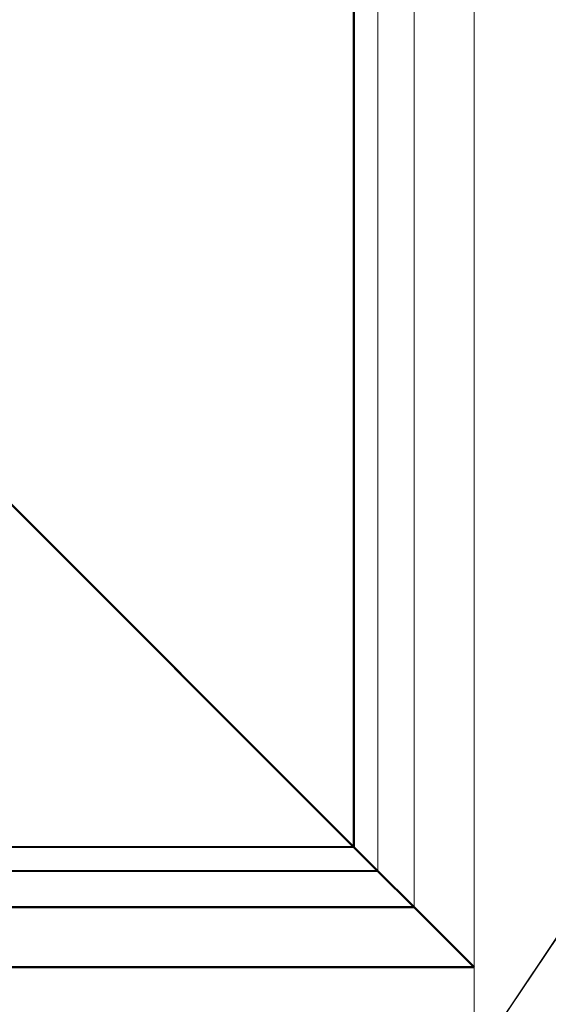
# Model space of a CAD drawing. Header units: millimetres. Extents: x 25873 to 52219, y 4748 to 39565.
# Tile 18 of 133: x 31445 to 31885, y 28607 to 29426. Entities that reach past the tile are written whole.
import ezdxf

# ---------------------------------------------------------------- set-up
doc = ezdxf.new("R2010")
doc.units = ezdxf.units.MM
doc.linetypes.add('ADSK_Штриховая_ш3 п1_5', pattern=[225, 150, -75])
for name, color, linetype, lineweight in [('A-DETL-____-MBND', 5, 'ADSK_Штриховая_ш3 п1_5', 20), ('A-GENM-____-OTLN', 13, 'Continuous', 20), ('A-PART-____-MCUT', 2, 'Continuous', 50), ('A-PART-____-OTLN', 2, 'Continuous', 20), ('A-WALL-____-MCUT', 113, 'Continuous', 50), ('A-WALL-____-OTLN', 113, 'Continuous', 20), ('L-SITE-____-OTLN', 91, 'Continuous', 20)]:
    doc.layers.add(name, color=color, linetype=linetype, lineweight=lineweight)

# ---------------------------------------------------------------- blocks, each defined once
blk = doc.blocks.new('Family - Site-608699-В_Этаж 01_Отопление')
at = {"layer": 'L-SITE-____-OTLN', "color": 9}
for q in [(32808.78, 30037.63), (32817.4, 30037.63)]:
    blk.add_line((31823.24, 28559.95), q, dxfattribs=at)
blk = doc.blocks.new('Прямая форма - Gypsum Plasterboard - Waterproof-608941-В_Этаж 01_Отопление')
at = {"layer": 'A-WALL-____-MCUT', "color": 253}
for p, q in [((1.54, 50), (0, 0)), ((349.97, 50), (1.54, 50)), ((399.99, 0), (349.97, 50)), ((0, 0), (399.99, 0))]:
    blk.add_line(p, q, dxfattribs=at)
blk = doc.blocks.new('Прямая форма - Insulation - Thermal Break-608942-В_Этаж 01_Отопление')
at = {"layer": 'A-WALL-____-MCUT', "color": 253}
for p, q in [((2.46, 80), (1.54, 50)), ((319.96, 80), (2.46, 80)), ((349.97, 50), (319.96, 80)), ((1.54, 50), (349.97, 50))]:
    blk.add_line(p, q, dxfattribs=at)
blk = doc.blocks.new('Прямая форма - Concrete - Structural-608943-В_Этаж 01_Отопление')
at = {"layer": 'A-WALL-____-MCUT', "color": 253}
for p, q in [((3.07, 100), (2.46, 80)), ((299.95, 100), (3.07, 100)), ((319.96, 80), (299.95, 100)), ((2.46, 80), (319.96, 80))]:
    blk.add_line(p, q, dxfattribs=at)
blk = doc.blocks.new('Прямая форма - Masonry Block - Structural-608944-В_Этаж 01_Отопление')
at = {"layer": 'A-WALL-____-MCUT', "color": 253}
for p, q in [((11.91, 387.92), (3.07, 100)), ((299.95, 100), (11.91, 387.92)), ((3.07, 100), (299.95, 100))]:
    blk.add_line(p, q, dxfattribs=at)
blk = doc.blocks.new('Прямая форма - SW - 009-608945-В_Этаж 01_Отопление')
for name in ['Прямая форма - Masonry Block - Structural-608944-В_Этаж 01_Отопление', 'Прямая форма - Concrete - Structural-608943-В_Этаж 01_Отопление', 'Прямая форма - Insulation - Thermal Break-608942-В_Этаж 01_Отопление', 'Прямая форма - Gypsum Plasterboard - Waterproof-608941-В_Этаж 01_Отопление']:
    blk.add_blockref(name, (0, 0))
blk = doc.blocks.new('Family - Gypsum Plasterboard - Waterproof-608947-В_Этаж 01_Отопление')
at = {"layer": 'A-PART-____-MCUT', "color": 253}
for p, q in [((1.54, 50), (0, 0)), ((349.97, 50), (1.54, 50)), ((399.99, 0), (349.97, 50)), ((0, 0), (399.99, 0))]:
    blk.add_line(p, q, dxfattribs=at)
blk = doc.blocks.new('Family - Insulation - Thermal Break-608949-В_Этаж 01_Отопление')
at = {"layer": 'A-PART-____-MCUT', "color": 253}
for p, q in [((2.46, 80), (1.54, 50)), ((319.96, 80), (2.46, 80)), ((349.97, 50), (319.96, 80)), ((1.54, 50), (349.97, 50))]:
    blk.add_line(p, q, dxfattribs=at)
blk = doc.blocks.new('Family - Concrete - Structural-608951-В_Этаж 01_Отопление')
at = {"layer": 'A-PART-____-MCUT', "color": 253}
for p, q in [((3.07, 100), (2.46, 80)), ((299.95, 100), (3.07, 100)), ((319.96, 80), (299.95, 100)), ((2.46, 80), (319.96, 80))]:
    blk.add_line(p, q, dxfattribs=at)
blk = doc.blocks.new('Family - Masonry Block - Structural-608953-В_Этаж 01_Отопление')
at = {"layer": 'A-PART-____-MCUT', "color": 253}
for p, q in [((11.91, 387.92), (3.07, 100)), ((299.95, 100), (11.91, 387.92)), ((3.07, 100), (299.95, 100))]:
    blk.add_line(p, q, dxfattribs=at)
blk = doc.blocks.new('Прямая форма - Timber - Floor-609342-В_Этаж 01_Отопление')
at = {"layer": 'A-DETL-____-MBND', "color": 9}
blk.add_line((4800, -77.69), (4800, 1262.41), dxfattribs=at)
blk = doc.blocks.new('Прямая форма - SLA - 008-609343-В_Этаж 01_Отопление')
blk.add_blockref('Прямая форма - Timber - Floor-609342-В_Этаж 01_Отопление', (0, 0))
blk = doc.blocks.new('Family - Timber - Floor-609351-В_Этаж 01_Отопление')
at = {"layer": 'A-DETL-____-MBND', "color": 9}
blk.add_line((4800, -77.69), (4800, 1262.41), dxfattribs=at)
blk = doc.blocks.new('Прямая форма - Masonry Block - Structural-609837-В_Этаж 01_Отопление')
at = {"layer": 'A-WALL-____-MCUT', "color": 253}
for p, q in [((400.16, 400), (100.04, 100)), ((100.04, 100), (1500, 100))]:
    blk.add_line(p, q, dxfattribs=at)
blk = doc.blocks.new('Прямая форма - Concrete - Structural-609838-В_Этаж 01_Отопление')
at = {"layer": 'A-WALL-____-OTLN', "color": 9}
for p, q in [((100.04, 100), (87.9, 87.87)), ((937.07, 100), (100.04, 100)), ((87.9, 87.87), (80.03, 80)), ((80.03, 80), (929.19, 80)), ((1450, 80), (80.03, 80)), ((1450, 80), (80.03, 80))]:
    blk.add_line(p, q, dxfattribs=at)
blk = doc.blocks.new('Прямая форма - Insulation - Thermal Break-609839-В_Этаж 01_Отопление')
at = {"layer": 'A-WALL-____-OTLN', "color": 9}
for p, q in [((68.22, 68.2), (80.03, 80)), ((911, 80), (80.03, 80)), ((1450, 80), (80.03, 80)), ((1450, 80), (80.03, 80)), ((68.22, 68.2), (50.02, 50)), ((50.02, 50), (1347.19, 50)), ((50.02, 50), (899.19, 50)), ((50.02, 50), (1347.19, 50))]:
    blk.add_line(p, q, dxfattribs=at)
blk = doc.blocks.new('Прямая форма - Gypsum Plasterboard - Waterproof-609840-В_Этаж 01_Отопление')
at = {"layer": 'A-WALL-____-OTLN', "color": 9}
for p, q in [((30.34, 30.33), (50.02, 50)), ((1347.19, 50), (50.02, 50)), ((868.86, 50), (50.02, 50)), ((1347.19, 50), (50.02, 50)), ((30.34, 30.33), (0, 0)), ((1262.41, 0), (0, 0)), ((0, 0), (1262.41, 0)), ((0, 0), (849.18, 0))]:
    blk.add_line(p, q, dxfattribs=at)
blk = doc.blocks.new('Прямая форма - SW - 010-609841-В_Этаж 01_Отопление')
at = {"layer": 'A-GENM-____-OTLN', "lineweight": 9}
blk.add_line((0, 0), (1262.41, 0), dxfattribs=at)
for name in ['Прямая форма - Masonry Block - Structural-609837-В_Этаж 01_Отопление', 'Прямая форма - Concrete - Structural-609838-В_Этаж 01_Отопление', 'Прямая форма - Insulation - Thermal Break-609839-В_Этаж 01_Отопление', 'Прямая форма - Gypsum Plasterboard - Waterproof-609840-В_Этаж 01_Отопление']:
    blk.add_blockref(name, (0, 0))
blk = doc.blocks.new('Family - Masonry Block - Structural-609843-В_Этаж 01_Отопление')
at = {"layer": 'A-PART-____-MCUT', "color": 253}
for p, q in [((400.16, 400), (100.04, 100)), ((100.04, 100), (1500, 100))]:
    blk.add_line(p, q, dxfattribs=at)
blk = doc.blocks.new('Family - Concrete - Structural-609845-В_Этаж 01_Отопление')
at = {"layer": 'A-PART-____-OTLN', "color": 9}
for p, q in [((100.04, 100), (87.9, 87.87)), ((937.07, 100), (100.04, 100)), ((87.9, 87.87), (80.03, 80)), ((80.03, 80), (929.19, 80)), ((1450, 80), (80.03, 80)), ((1450, 80), (80.03, 80))]:
    blk.add_line(p, q, dxfattribs=at)
blk = doc.blocks.new('Family - Insulation - Thermal Break-609847-В_Этаж 01_Отопление')
at = {"layer": 'A-PART-____-OTLN', "color": 9}
for p, q in [((68.22, 68.2), (80.03, 80)), ((911, 80), (80.03, 80)), ((1450, 80), (80.03, 80)), ((1450, 80), (80.03, 80)), ((68.22, 68.2), (50.02, 50)), ((50.02, 50), (1347.19, 50)), ((50.02, 50), (899.19, 50)), ((50.02, 50), (1347.19, 50))]:
    blk.add_line(p, q, dxfattribs=at)
blk = doc.blocks.new('Family - Gypsum Plasterboard - Waterproof-609849-В_Этаж 01_Отопление')
at = {"layer": 'A-PART-____-OTLN', "color": 9}
for p, q in [((30.34, 30.33), (50.02, 50)), ((1347.19, 50), (50.02, 50)), ((868.86, 50), (50.02, 50)), ((1347.19, 50), (50.02, 50)), ((30.34, 30.33), (0, 0)), ((1262.41, 0), (0, 0)), ((0, 0), (1262.41, 0)), ((0, 0), (849.18, 0))]:
    blk.add_line(p, q, dxfattribs=at)
blk = doc.blocks.new('V line_ifc_RVT-1-В_Этаж 01_Отопление')
at = {"layer": 'A-GENM-____-OTLN', "color": 9, "lineweight": 20}
blk.add_blockref('Прямая форма - SLA - 008-609343-В_Этаж 01_Отопление', (27023.24, 28637.63), dxfattribs=at)
at = {"layer": 'A-PART-____-OTLN', "color": 9, "lineweight": 20}
for name, p, rotation in [('Family - Masonry Block - Structural-609843-В_Этаж 01_Отопление', (31823.24, 28637.63), 90), ('Family - Concrete - Structural-609845-В_Этаж 01_Отопление', (31823.24, 28637.63), 90), ('Family - Insulation - Thermal Break-609847-В_Этаж 01_Отопление', (31823.24, 28637.63), 90), ('Family - Gypsum Plasterboard - Waterproof-609849-В_Этаж 01_Отопление', (31823.24, 28637.63), 90), ('Family - Masonry Block - Structural-608953-В_Этаж 01_Отопление', (31423.25, 28637.8), 359.9765185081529), ('Family - Concrete - Structural-608951-В_Этаж 01_Отопление', (31423.25, 28637.8), 359.9765185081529), ('Family - Insulation - Thermal Break-608949-В_Этаж 01_Отопление', (31423.25, 28637.8), 359.9765185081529), ('Family - Gypsum Plasterboard - Waterproof-608947-В_Этаж 01_Отопление', (31423.25, 28637.8), 359.9765185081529)]:
    blk.add_blockref(name, p, dxfattribs=dict(at, rotation=rotation))
blk.add_blockref('Family - Timber - Floor-609351-В_Этаж 01_Отопление', (27023.24, 28637.63), dxfattribs=at)
at = {"layer": 'A-WALL-____-OTLN', "color": 9, "lineweight": 20}
for name, p, rotation in [('Прямая форма - SW - 010-609841-В_Этаж 01_Отопление', (31823.24, 28637.63), 90), ('Прямая форма - SW - 009-608945-В_Этаж 01_Отопление', (31423.25, 28637.8), 359.9765185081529)]:
    blk.add_blockref(name, p, dxfattribs=dict(at, rotation=rotation))
at = {"layer": 'L-SITE-____-OTLN', "color": 9, "lineweight": 20}
blk.add_blockref('Family - Site-608699-В_Этаж 01_Отопление', (0, 0), dxfattribs=at)

msp = doc.modelspace()

# ---------------------------------------------------------------- block references
at = {"lineweight": 9}
msp.add_blockref('V line_ifc_RVT-1-В_Этаж 01_Отопление', (0, 0), dxfattribs=at)

doc.saveas('drawing.dxf')
